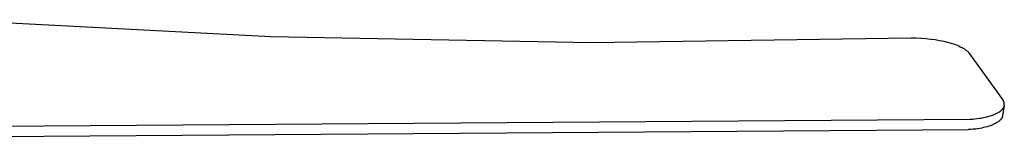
# Model space of a CAD drawing. Header units: millimetres. Extents: x 10740 to 13233, y 6351 to 7934.
# Tile 23 of 23: x 12811 to 13233, y 7474 to 7525. Entities that reach past the tile are written whole.
import ezdxf

# ---------------------------------------------------------------- set-up
doc = ezdxf.new("R2010")
doc.units = ezdxf.units.MM
doc.layers.add('Make2D$Visible$Curvas', color=7, linetype='Continuous')

msp = doc.modelspace()

# ---------------------------------------------------------------- linework, layer by layer
at = {"layer": 'Make2D$Visible$Curvas', "color": 7, "lineweight": -3, "true_color": 0xffffff}
for p, q in [((12781.12, 7524.92), (12918.22, 7517.74)), ((12918.22, 7517.74), (13055.49, 7515.12)), ((13055.49, 7515.12), (13192.76, 7517.06)), ((13192.76, 7517.06), (13194.85, 7517.06)), ((13194.85, 7517.06), (13196.95, 7516.98)), ((13196.95, 7516.98), (13199.05, 7516.83)), ((13199.05, 7516.83), (13201.13, 7516.62)), ((13201.13, 7516.62), (13203.05, 7516.36)), ((13203.05, 7516.36), (13204.91, 7516.05)), ((13204.91, 7516.05), (13205.82, 7515.87)), ((13205.82, 7515.87), (13206.71, 7515.68)), ((13206.71, 7515.68), (13207.58, 7515.47)), ((13207.58, 7515.47), (13208.43, 7515.25)), ((13208.43, 7515.25), (13209.28, 7515.01)), ((13209.28, 7515.01), (13210.11, 7514.76)), ((13210.11, 7514.76), (13210.9, 7514.5)), ((13210.9, 7514.5), (13211.67, 7514.23)), ((13211.67, 7514.23), (13212.39, 7513.94)), ((13212.39, 7513.94), (13213.09, 7513.65)), ((13213.09, 7513.65), (13213.75, 7513.34)), ((13213.75, 7513.34), (13214.06, 7513.19)), ((13214.06, 7513.19), (13214.37, 7513.03)), ((13214.37, 7513.03), (13214.66, 7512.87)), ((13214.66, 7512.87), (13214.94, 7512.71)), ((13214.94, 7512.71), (13215.21, 7512.55)), ((13215.21, 7512.55), (13215.48, 7512.38)), ((13215.48, 7512.38), (13215.73, 7512.22)), ((13215.73, 7512.22), (13215.97, 7512.05)), ((13215.97, 7512.05), (13216.2, 7511.88)), ((13216.2, 7511.88), (13216.42, 7511.71)), ((13216.42, 7511.71), (13216.62, 7511.54)), ((13216.62, 7511.54), (13216.82, 7511.37)), ((13216.82, 7511.37), (13217.01, 7511.2)), ((13217.01, 7511.2), (13217.09, 7511.11)), ((13217.09, 7511.11), (13217.18, 7511.02)), ((13217.18, 7511.02), (13217.26, 7510.93)), ((13217.26, 7510.93), (13217.34, 7510.85)), ((13217.34, 7510.85), (13217.42, 7510.76)), ((13217.42, 7510.76), (13217.5, 7510.67)), ((13217.5, 7510.67), (13217.57, 7510.58)), ((13217.57, 7510.58), (13217.64, 7510.49)), ((13217.64, 7510.49), (13217.7, 7510.41)), ((13217.7, 7510.41), (13217.76, 7510.32)), ((13217.76, 7510.32), (13231.83, 7490.72)), ((13231.83, 7490.72), (13232.26, 7490.03)), ((13232.6, 7488.13), (13231.88, 7483.72)), ((13232.31, 7489.94), (13232.26, 7490.03)), ((13232.35, 7489.84), (13232.31, 7489.94)), ((13232.4, 7489.75), (13232.35, 7489.84)), ((13232.43, 7489.66), (13232.4, 7489.75)), ((13232.47, 7489.56), (13232.43, 7489.66)), ((13232.5, 7489.46), (13232.47, 7489.56)), ((13232.53, 7489.36), (13232.5, 7489.46)), ((13232.55, 7489.26), (13232.53, 7489.36)), ((13232.57, 7488.01), (13232.54, 7487.89)), ((13232.57, 7489.16), (13232.55, 7489.26)), ((13232.59, 7489.06), (13232.57, 7489.16)), ((13232.6, 7488.13), (13232.57, 7488.01)), ((13232.61, 7488.96), (13232.59, 7489.06)), ((13232.6, 7488.15), (13232.61, 7488.25)), ((13232.6, 7488.13), (13232.6, 7488.15)), ((13232.62, 7488.86), (13232.61, 7488.96)), ((13232.61, 7488.25), (13232.62, 7488.35)), ((13232.62, 7488.76), (13232.62, 7488.86)), ((13232.63, 7488.66), (13232.62, 7488.76)), ((13232.62, 7488.35), (13232.63, 7488.45)), ((13232.63, 7488.55), (13232.63, 7488.66)), ((13232.63, 7488.45), (13232.63, 7488.55)), ((13226.73, 7483.67), (13227.4, 7483.89)), ((13227.4, 7483.89), (13227.72, 7484.01)), ((13227.72, 7484.01), (13228.04, 7484.12)), ((13228.04, 7484.12), (13228.34, 7484.25)), ((13228.34, 7484.25), (13228.63, 7484.37)), ((13228.63, 7484.37), (13228.92, 7484.5)), ((13228.92, 7484.5), (13229.19, 7484.63)), ((13229.19, 7484.63), (13229.45, 7484.76)), ((13229.45, 7484.76), (13229.71, 7484.9)), ((13229.71, 7484.9), (13229.96, 7485.04)), ((13229.96, 7485.04), (13230.19, 7485.18)), ((13230.19, 7485.18), (13230.35, 7485.28)), ((13230.35, 7485.28), (13230.5, 7485.38)), ((13230.5, 7485.38), (13230.65, 7485.49)), ((13230.65, 7485.49), (13230.8, 7485.59)), ((13230.8, 7485.59), (13230.93, 7485.7)), ((13230.93, 7485.7), (13231.07, 7485.8)), ((13231.07, 7485.8), (13231.19, 7485.91)), ((13231.19, 7485.91), (13231.32, 7486.02)), ((13231.41, 7486.1), (13231.32, 7486.02)), ((13231.5, 7486.19), (13231.41, 7486.1)), ((13231.59, 7486.27), (13231.5, 7486.19)), ((13231.68, 7486.36), (13231.59, 7486.27)), ((13231.77, 7486.46), (13231.68, 7486.36)), ((13231.85, 7486.56), (13231.77, 7486.46)), ((13231.92, 7486.65), (13231.85, 7486.56)), ((13232, 7486.76), (13231.92, 7486.65)), ((13232.07, 7486.86), (13232, 7486.76)), ((13232.14, 7486.97), (13232.07, 7486.86)), ((13232.2, 7487.08), (13232.14, 7486.97)), ((13232.26, 7487.19), (13232.2, 7487.08)), ((13232.31, 7487.3), (13232.26, 7487.19)), ((13232.37, 7487.42), (13232.31, 7487.3)), ((13232.42, 7487.53), (13232.37, 7487.42)), ((13232.46, 7487.65), (13232.42, 7487.53)), ((13232.5, 7487.77), (13232.46, 7487.65)), ((13232.54, 7487.89), (13232.5, 7487.77)), ((12760.66, 7478.99), (13218.05, 7482.2)), ((13218.05, 7482.2), (13219.04, 7482.28)), ((13219.04, 7482.28), (13220.01, 7482.36)), ((13220.01, 7482.36), (13220.96, 7482.47)), ((13220.96, 7482.47), (13221.88, 7482.6)), ((13221.88, 7482.6), (13222.78, 7482.74)), ((13222.78, 7482.74), (13223.65, 7482.9)), ((13223.65, 7482.9), (13224.49, 7483.07)), ((13224.49, 7483.07), (13225.3, 7483.26)), ((13225.3, 7483.26), (13226.03, 7483.46)), ((13226.03, 7483.46), (13226.73, 7483.67)), ((13227.01, 7479.56), (13226.69, 7479.44)), ((13227.32, 7479.68), (13227.01, 7479.56)), ((13227.62, 7479.8), (13227.32, 7479.68)), ((13227.92, 7479.93), (13227.62, 7479.8)), ((13228.2, 7480.06), (13227.92, 7479.93)), ((13228.48, 7480.19), (13228.2, 7480.06)), ((13228.74, 7480.32), (13228.48, 7480.19)), ((13229, 7480.46), (13228.74, 7480.32)), ((13229.24, 7480.6), (13229, 7480.46)), ((13229.48, 7480.74), (13229.24, 7480.6)), ((13229.71, 7480.89), (13229.48, 7480.74)), ((13229.94, 7481.05), (13229.71, 7480.89)), ((13230.15, 7481.2), (13229.94, 7481.05)), ((13230.25, 7481.28), (13230.15, 7481.2)), ((13230.35, 7481.36), (13230.25, 7481.28)), ((13230.45, 7481.44), (13230.35, 7481.36)), ((13230.54, 7481.53), (13230.45, 7481.44)), ((13230.63, 7481.61), (13230.54, 7481.53)), ((13230.72, 7481.69), (13230.63, 7481.61)), ((13230.8, 7481.77), (13230.72, 7481.69)), ((13230.88, 7481.86), (13230.8, 7481.77)), ((13230.96, 7481.94), (13230.88, 7481.86)), ((13231.03, 7482.03), (13230.96, 7481.94)), ((13231.11, 7482.11), (13231.03, 7482.03)), ((13231.18, 7482.2), (13231.11, 7482.11)), ((13231.24, 7482.28), (13231.18, 7482.2)), ((13231.3, 7482.37), (13231.24, 7482.28)), ((13231.36, 7482.45), (13231.3, 7482.37)), ((13231.42, 7482.54), (13231.36, 7482.45)), ((13231.47, 7482.63), (13231.42, 7482.54)), ((13231.53, 7482.72), (13231.47, 7482.63)), ((13231.57, 7482.81), (13231.53, 7482.72)), ((13231.62, 7482.9), (13231.57, 7482.81)), ((13231.66, 7482.99), (13231.62, 7482.9)), ((13231.7, 7483.08), (13231.66, 7482.99)), ((13231.73, 7483.17), (13231.7, 7483.08)), ((13231.77, 7483.26), (13231.73, 7483.17)), ((13231.8, 7483.35), (13231.77, 7483.26)), ((13231.82, 7483.44), (13231.8, 7483.35)), ((13231.84, 7483.51), (13231.82, 7483.44)), ((13231.85, 7483.58), (13231.84, 7483.51)), ((13231.87, 7483.65), (13231.85, 7483.58)), ((13231.88, 7483.72), (13231.87, 7483.65)), ((12760.43, 7474.45), (13217.35, 7477.75)), ((13218.34, 7477.82), (13217.35, 7477.75)), ((13219.31, 7477.91), (13218.34, 7477.82)), ((13220.26, 7478.02), (13219.31, 7477.91)), ((13221.18, 7478.15), (13220.26, 7478.02)), ((13222.07, 7478.29), (13221.18, 7478.15)), ((13222.94, 7478.45), (13222.07, 7478.29)), ((13223.78, 7478.62), (13222.94, 7478.45)), ((13224.59, 7478.81), (13223.78, 7478.62)), ((13225.32, 7479.01), (13224.59, 7478.81)), ((13226.02, 7479.22), (13225.32, 7479.01)), ((13226.69, 7479.44), (13226.02, 7479.22))]:
    msp.add_line(p, q, dxfattribs=at)

doc.saveas('drawing.dxf')
